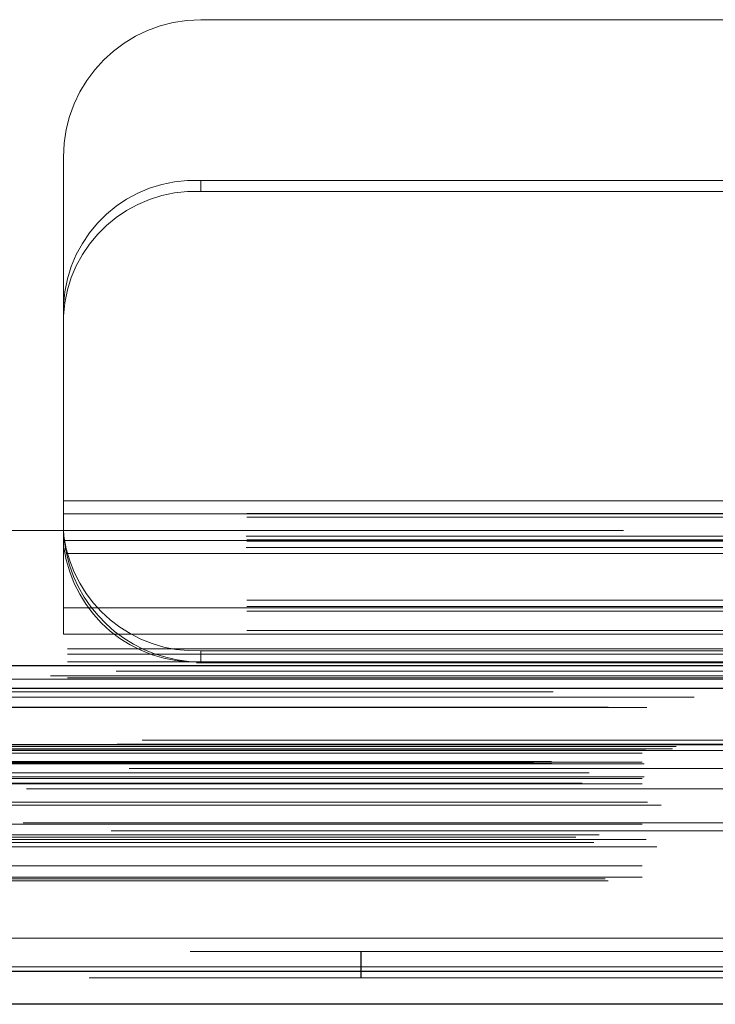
# Model space of a CAD drawing. Header units: inches. Extents: x 0.2 to 10.8, y 0.2 to 8.2.
# Tile 113 of 164: x 3.7273 to 3.8221, y 6.7889 to 6.923. Entities that reach past the tile are written whole.
import ezdxf

# ---------------------------------------------------------------- set-up
doc = ezdxf.new("R2010")
doc.units = ezdxf.units.IN
doc.header["$MEASUREMENT"] = 0
doc.linetypes.add('HIDDEN', pattern=[0.07500000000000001, 0.05, -0.025])

msp = doc.modelspace()

# ---------------------------------------------------------------- linework, layer by layer
at = {"color": 7, "linetype": 'HIDDEN', "lineweight": 18}
for p, q in [((3.752002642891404, 6.923028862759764), (3.828890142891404, 6.923028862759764)), ((3.733252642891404, 6.884144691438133), (3.733252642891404, 6.904278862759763)), ((3.752002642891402, 6.90113796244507), (3.752002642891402, 6.899616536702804)), ((3.828890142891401, 6.901137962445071), (3.752002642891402, 6.90113796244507)), ((3.828890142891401, 6.899616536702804), (3.752002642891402, 6.899616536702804)), ((3.733252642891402, 6.882623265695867), (3.733252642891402, 6.884144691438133)), ((3.733252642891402, 6.842428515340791), (3.733252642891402, 6.882623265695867)), ((3.733252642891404, 6.857478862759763), (4.058252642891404, 6.857478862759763)), ((3.733252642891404, 6.857478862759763), (4.058252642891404, 6.857478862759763)), ((4.058252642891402, 6.85575664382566), (3.733252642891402, 6.855756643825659)), ((3.733252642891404, 6.855678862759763), (4.058252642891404, 6.855678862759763)), ((4.058252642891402, 6.855250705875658), (3.733252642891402, 6.855250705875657)), ((4.409602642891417, 6.853428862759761), (2.733802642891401, 6.853428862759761)), ((4.058252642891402, 6.85215664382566), (3.733252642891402, 6.852156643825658)), ((4.058252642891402, 6.851987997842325), (3.733252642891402, 6.851987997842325)), ((4.058188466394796, 6.852638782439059), (3.733316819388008, 6.852638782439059)), ((3.733382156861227, 6.852078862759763), (4.05812312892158, 6.852078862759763)), ((4.058188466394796, 6.851117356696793), (3.733316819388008, 6.851117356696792)), ((3.733684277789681, 6.850278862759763), (4.057821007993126, 6.850278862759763)), ((3.733684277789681, 6.850278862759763), (4.057821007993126, 6.850278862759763)), ((4.058252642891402, 6.843949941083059), (3.733252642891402, 6.843949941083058)), ((4.058252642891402, 6.843079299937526), (3.733252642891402, 6.843079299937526)), ((3.733252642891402, 6.842910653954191), (4.058252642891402, 6.842910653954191)), ((4.058252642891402, 6.842428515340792), (3.733252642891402, 6.842428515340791)), ((3.733252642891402, 6.839310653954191), (3.733252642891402, 6.842428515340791)), ((4.058252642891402, 6.839816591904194), (3.733252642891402, 6.839816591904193)), ((3.733252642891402, 6.839310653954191), (4.058252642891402, 6.839310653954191)), ((2.733802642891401, 6.837328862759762), (4.409602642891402, 6.837328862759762)), ((2.733802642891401, 6.837328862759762), (4.409602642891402, 6.837328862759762)), ((2.733848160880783, 6.837328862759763), (4.40955712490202, 6.837328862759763)), ((2.733848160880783, 6.837328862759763), (4.40955712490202, 6.837328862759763)), ((2.733848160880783, 6.837328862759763), (4.40955712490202, 6.837328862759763)), ((2.733848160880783, 6.837328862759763), (4.40955712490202, 6.837328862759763)), ((3.752002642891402, 6.835528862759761), (3.752002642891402, 6.837050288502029)), ((4.039502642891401, 6.83705028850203), (3.752002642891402, 6.837050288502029)), ((2.733802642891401, 6.836568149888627), (4.409602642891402, 6.836568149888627)), ((2.733802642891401, 6.835528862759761), (4.409602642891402, 6.835528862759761)), ((4.431485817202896, 6.833614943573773), (2.711896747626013, 6.833614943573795)), ((4.424569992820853, 6.833180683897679), (2.718808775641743, 6.833180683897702)), ((2.733802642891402, 6.833357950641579), (4.409602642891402, 6.833357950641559)), ((2.719234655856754, 6.830704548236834), (4.424146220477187, 6.830704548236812)), ((4.443997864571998, 6.824872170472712), (2.699383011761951, 6.824872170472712)), ((2.702648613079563, 6.824292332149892), (4.440732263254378, 6.82429233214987)), ((4.440606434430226, 6.824308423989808), (2.702774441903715, 6.824308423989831)), ((2.703226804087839, 6.824021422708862), (4.440154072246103, 6.824021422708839)), ((2.703226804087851, 6.824021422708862), (4.440154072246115, 6.824021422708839)), ((2.712668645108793, 6.82361885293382), (4.430712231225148, 6.823618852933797)), ((2.712668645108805, 6.82361885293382), (4.43071223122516, 6.823618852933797)), ((2.716316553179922, 6.823661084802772), (4.42706432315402, 6.823661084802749)), ((2.716316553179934, 6.823661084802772), (4.427064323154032, 6.823661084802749)), ((2.716780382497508, 6.823989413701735), (4.426600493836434, 6.823989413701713)), ((2.71678038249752, 6.823989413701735), (4.426600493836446, 6.823989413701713)), ((2.724648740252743, 6.823472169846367), (4.418698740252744, 6.823472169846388)), ((2.69978506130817, 6.8219669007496), (4.443595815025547, 6.821966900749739)), ((2.712168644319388, 6.823113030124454), (4.431212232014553, 6.823113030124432)), ((2.7121686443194, 6.823113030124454), (4.431212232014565, 6.823113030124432)), ((2.712168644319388, 6.82186885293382), (4.431212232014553, 6.821868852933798)), ((2.7121686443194, 6.82186885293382), (4.431212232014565, 6.821868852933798)), ((2.697357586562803, 6.821711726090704), (4.446023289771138, 6.821711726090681)), ((2.697357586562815, 6.821711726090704), (4.44602328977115, 6.821711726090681)), ((2.699838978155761, 6.821661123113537), (4.443541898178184, 6.821661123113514)), ((4.442221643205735, 6.820998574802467), (2.701182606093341, 6.82099857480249)), ((2.712418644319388, 6.82161885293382), (4.430962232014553, 6.821618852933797)), ((2.70039877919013, 6.82042907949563), (4.442982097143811, 6.820429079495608)), ((2.704927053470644, 6.820410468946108), (4.438453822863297, 6.820410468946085)), ((2.712168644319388, 6.81961885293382), (4.431212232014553, 6.819618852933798)), ((2.7121686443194, 6.81961885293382), (4.431212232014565, 6.819618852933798)), ((2.712418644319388, 6.819868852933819), (4.430962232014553, 6.819868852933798)), ((2.703981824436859, 6.818988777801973), (4.4393959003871, 6.81898877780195)), ((2.712168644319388, 6.818914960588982), (4.431212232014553, 6.81891496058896)), ((4.428213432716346, 6.818245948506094), (2.715169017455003, 6.818245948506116)), ((2.712909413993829, 6.816412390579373), (4.430488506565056, 6.81641239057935)), ((2.714745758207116, 6.81600736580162), (4.428635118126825, 6.816007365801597)), ((2.714745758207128, 6.81600736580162), (4.428635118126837, 6.816007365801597)), ((4.439775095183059, 6.812499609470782), (2.703609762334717, 6.812499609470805)), ((2.712168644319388, 6.813412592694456), (4.431212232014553, 6.813412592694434)), ((4.427753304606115, 6.813603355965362), (2.715633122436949, 6.813603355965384)), ((2.703136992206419, 6.811624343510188), (4.440243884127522, 6.811624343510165)), ((2.706318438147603, 6.811974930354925), (4.437062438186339, 6.811974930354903)), ((2.712168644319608, 6.811345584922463), (4.431212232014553, 6.81134558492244)), ((2.712719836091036, 6.811341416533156), (4.430654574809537, 6.811341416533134)), ((2.70555942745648, 6.810923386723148), (4.437815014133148, 6.810923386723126)), ((2.714188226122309, 6.810309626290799), (4.42919265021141, 6.810309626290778)), ((2.712168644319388, 6.807724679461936), (4.431212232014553, 6.807724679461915)), ((2.707099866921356, 6.805964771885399), (4.436281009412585, 6.805964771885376)), ((2.712168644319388, 6.806205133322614), (4.431212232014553, 6.806205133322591)), ((2.7121686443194, 6.806205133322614), (4.431212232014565, 6.806205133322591)), ((2.707538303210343, 6.805705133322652), (4.435842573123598, 6.805705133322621)), ((2.750548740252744, 6.797872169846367), (4.392798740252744, 6.797872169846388)), ((2.750548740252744, 6.797872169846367), (4.392798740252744, 6.797872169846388)), ((4.392798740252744, 6.797872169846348), (2.750582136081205, 6.797872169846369)), ((4.392798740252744, 6.797872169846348), (2.750582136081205, 6.797872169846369)), ((2.750548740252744, 6.796072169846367), (4.392798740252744, 6.796072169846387)), ((3.773798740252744, 6.79247216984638), (3.773798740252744, 6.79607216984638)), ((3.773832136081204, 6.792472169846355), (3.773832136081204, 6.796072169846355)), ((4.438547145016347, 6.793959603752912), (2.704833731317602, 6.793959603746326)), ((2.704833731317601, 6.793959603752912), (4.438547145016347, 6.793959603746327)), ((2.704833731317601, 6.793334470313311), (4.438547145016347, 6.793334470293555)), ((4.436780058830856, 6.792472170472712), (2.706600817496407, 6.792472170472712))]:
    msp.add_line(p, q, dxfattribs=at)
at = {"color": 7, "linetype": 'Continuous', "lineweight": 25}
for p, q in [((2.733802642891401, 6.835046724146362), (4.409602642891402, 6.835046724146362)), ((2.733802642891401, 6.831928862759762), (4.409602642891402, 6.831928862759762)), ((4.443997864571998, 6.824247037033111), (2.699383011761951, 6.824247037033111)), ((4.438547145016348, 6.793334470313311), (2.704833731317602, 6.793334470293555)), ((4.436780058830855, 6.788872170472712), (2.706600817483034, 6.788872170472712))]:
    msp.add_line(p, q, dxfattribs=at)
at = {"color": 7, "linetype": 'HIDDEN', "lineweight": 18, "flags": 128}
for points in [[(4.45141733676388, 6.835419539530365), (3.585613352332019, 6.835419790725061), (2.69197889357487, 6.835419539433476)], [(4.440458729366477, 6.834285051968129), (3.585613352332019, 6.834285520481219), (2.70294991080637, 6.834285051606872)], [(4.424585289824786, 6.833180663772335), (3.585613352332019, 6.83318021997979), (2.718811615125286, 6.833180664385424)], [(2.700014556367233, 6.831467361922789), (3.500508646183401, 6.831469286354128), (4.443362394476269, 6.831467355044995)], [(2.70001593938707, 6.831467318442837), (3.608248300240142, 6.831467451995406), (4.443360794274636, 6.831467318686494)], [(2.707539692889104, 6.829343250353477), (3.55777150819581, 6.829343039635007), (4.435843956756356, 6.82934325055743)], [(2.71279973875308, 6.829332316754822), (3.55777150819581, 6.829332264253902), (4.43057902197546, 6.829332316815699)]]:
    msp.add_lwpolyline(points, dxfattribs=at)
at = {"color": 7, "linetype": 'HIDDEN', "lineweight": 18}
for centre, radius, start, end in [((3.752002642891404, 6.904278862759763), 0.01875000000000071, 90, 180), ((3.751165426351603, 6.883220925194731), 0.01793658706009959, 87.3246632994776, 177.0478590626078), ((3.751165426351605, 6.881699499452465), 0.01793658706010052, 87.32466329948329, 177.047859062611), ((3.751257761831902, 6.85515093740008), 0.01811596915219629, 187.9709353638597, 272.3565162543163), ((3.751257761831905, 6.853629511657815), 0.01811596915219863, 187.9709353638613, 272.3565162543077), ((3.752002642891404, 6.854278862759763), 0.01875, 192.3177659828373, 270.0000000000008)]:
    msp.add_arc(centre, radius, start, end, dxfattribs=at)
msp.add_open_spline([(3.733252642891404, 6.854278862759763), (3.733252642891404, 6.854022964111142), (3.733257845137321, 6.853742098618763), (3.733285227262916, 6.853132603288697), (3.733307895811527, 6.852799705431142), (3.733374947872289, 6.852113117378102), (3.733419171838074, 6.851757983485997), (3.733533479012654, 6.851024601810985), (3.733603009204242, 6.850651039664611), (3.733684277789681, 6.850278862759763)], degree=3, knots=[0, 0, 0, 0, 0.25, 0.25, 0.5, 0.5, 0.75, 0.75, 1, 1, 1, 1], dxfattribs=at)

doc.saveas('drawing.dxf')
